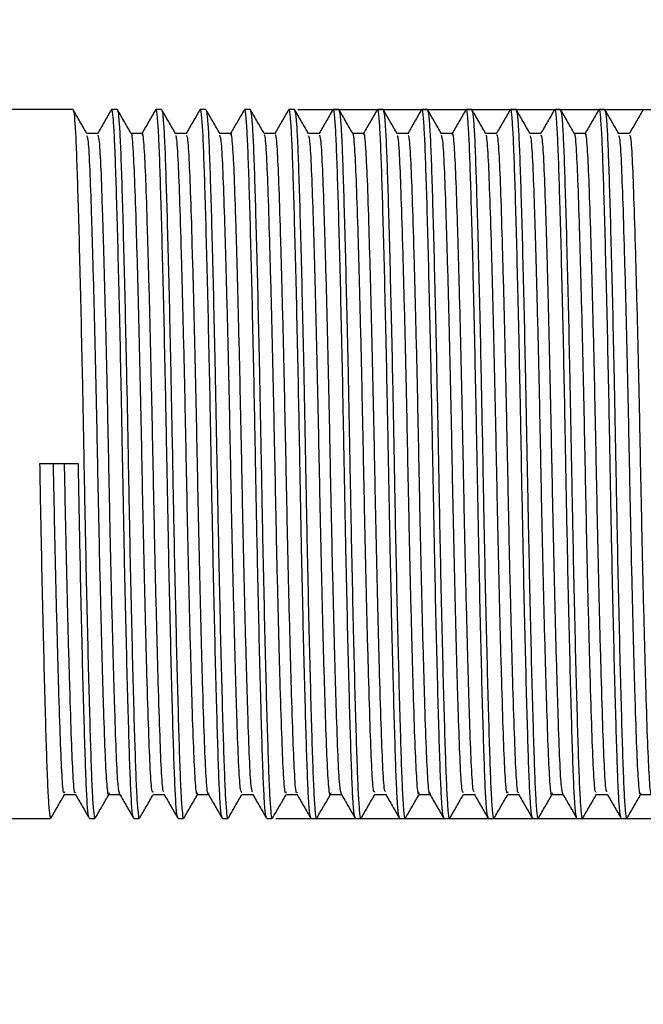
# Model space of a CAD drawing. Header units: millimetres. Extents: x -19.9 to 56, y -16 to 35.8.
# Tile 4 of 8: x 26.4 to 29.9, y -3 to 2.5. Entities that reach past the tile are written whole.
import ezdxf

# ---------------------------------------------------------------- set-up
doc = ezdxf.new("R2010")
doc.units = ezdxf.units.MM
doc.header["$PDSIZE"] = -1
doc.dimstyles.new('ISO-25', dxfattribs={"dimtxt": 2.5, "dimasz": 2.5, "dimexe": 1.25, "dimexo": 0.625, "dimtad": 1, "dimtxsty": 'Standard', "dimcen": 2.5, "dimadec": 0, "dimazin": 0, "dimtfac": 1, "dimtmove": 0, "dimatfit": 3, "dimfxl": 0, "dimarcsym": 0})

# ---------------------------------------------------------------- blocks, each defined once
blk = doc.blocks.new('*D1')
at = {"color": 0, "lineweight": -2}
for p, q in [((44.9959, 8.604), (48.2979, 8.604)), ((44.9959, 5.302), (44.9959, 8.604)), ((27.9887, 2), (48.1709, 2)), ((44.9959, -2), (44.9959, 2)), ((27.8637, -2), (48.1709, -2)), ((44.9959, -5.302), (44.9959, -8.604))]:
    blk.add_line(p, q, dxfattribs=at)
at = {"color": 0}
for points in [[(44.4455, 5.302), (45.5462, 5.302), (44.9959, 2)], [(45.5462, -5.302), (44.4455, -5.302), (44.9959, -2)]]:
    blk.add_solid(points, dxfattribs=at)
at = {"layer": 'Defpoints', "color": 0}
for p in [(26.7187, 2), (44.9959, 2), (26.5937, -2)]:
    blk.add_point(p, dxfattribs=at)
at = {"color": 0, "insert": (52.9969, 8.604), "char_height": 3.175, "attachment_point": 5}
blk.add_mtext('4,0', dxfattribs=at)
blk = doc.blocks.new('*D3')
at = {"color": 0, "lineweight": -2}
for p, q in [((0, 1.27), (0, 35.8372)), ((31.75, -0.73), (31.75, 35.8372)), ((3.302, 32.6622), (9.8531, 32.6622)), ((28.448, 32.6622), (21.8969, 32.6622))]:
    blk.add_line(p, q, dxfattribs=at)
at = {"color": 0}
for points in [[(3.302, 33.2126), (3.302, 32.1119), (0, 32.6622)], [(28.448, 32.1119), (28.448, 33.2126), (31.75, 32.6622)]]:
    blk.add_solid(points, dxfattribs=at)
at = {"layer": 'Defpoints', "color": 0}
for p in [(31.75, 32.6622), (0, 0), (31.75, -2)]:
    blk.add_point(p, dxfattribs=at)
at = {"color": 0, "insert": (15.875, 32.6622), "char_height": 3.175, "attachment_point": 5}
blk.add_mtext('31,8', dxfattribs=at)

msp = doc.modelspace()

# ---------------------------------------------------------------- linework, layer by layer
at = {"color": 7, "linetype": 'Continuous', "lineweight": 25}
for p, q in [((26.7187, 2), (11.5, 2)), ((26.9687, 2), (26.9375, 2)), ((27.2187, 2), (27.1875, 2)), ((27.4687, 2), (27.4375, 2)), ((27.7187, 2), (27.6875, 2)), ((27.9687, 2), (27.9375, 2)), ((28.2187, 2), (28.1875, 2)), ((28.4687, 2), (28.4375, 2)), ((28.7187, 2), (28.6875, 2)), ((28.9687, 2), (28.9375, 2)), ((29.2187, 2), (29.1875, 2)), ((29.4687, 2), (29.4375, 2)), ((29.7187, 2), (29.6875, 2)), ((26.8593, 1.8647), (26.7977, 1.8647)), ((27.1095, 1.8647), (27.0477, 1.8647)), ((27.3595, 1.8647), (27.2977, 1.8647)), ((27.6094, 1.8647), (27.5477, 1.8647)), ((27.8593, 1.8647), (27.7977, 1.8647)), ((28.1093, 1.8647), (28.0477, 1.8647)), ((28.3595, 1.8647), (28.2977, 1.8647)), ((28.6095, 1.8647), (28.5477, 1.8647)), ((28.8594, 1.8647), (28.7977, 1.8647)), ((29.1093, 1.8647), (29.0477, 1.8647)), ((29.3593, 1.8647), (29.2977, 1.8647)), ((29.6095, 1.8647), (29.5477, 1.8647)), ((29.8595, 1.8647), (29.7977, 1.8647)), ((26.75, 0), (26.5313, 0)), ((26.672, -1.8647), (26.7336, -1.8647)), ((26.9219, -1.8647), (26.9836, -1.8647)), ((27.1718, -1.8647), (27.2336, -1.8647)), ((27.4218, -1.8647), (27.4836, -1.8647)), ((27.672, -1.8647), (27.7336, -1.8647)), ((27.922, -1.8647), (27.9836, -1.8647)), ((28.1719, -1.8647), (28.2336, -1.8647)), ((28.4218, -1.8647), (28.4836, -1.8647)), ((28.6718, -1.8647), (28.7336, -1.8647)), ((28.922, -1.8647), (28.9836, -1.8647)), ((29.172, -1.8647), (29.2336, -1.8647)), ((29.4219, -1.8647), (29.4836, -1.8647)), ((29.6718, -1.8647), (29.7336, -1.8647)), ((29.9218, -1.8647), (29.9836, -1.8647)), ((11.5, -2), (26.5937, -2)), ((26.8125, -2), (26.8437, -2)), ((27.0625, -2), (27.0937, -2)), ((27.3125, -2), (27.3437, -2)), ((27.5625, -2), (27.5937, -2)), ((27.8125, -2), (27.8437, -2)), ((28.0625, -2), (28.0937, -2)), ((28.3125, -2), (28.3437, -2)), ((28.5625, -2), (28.5937, -2)), ((28.8125, -2), (28.8437, -2)), ((29.0625, -2), (29.0937, -2)), ((29.3125, -2), (29.3437, -2)), ((29.5625, -2), (29.5937, -2)), ((29.8125, -2), (29.8437, -2))]:
    msp.add_line(p, q, dxfattribs=at)
for points, knots in [([(26.7983, 1.8636), (26.7852, 1.8862), (26.7592, 1.9313), (26.7331, 1.9765), (26.72, 1.999)], [0, 0, 0, 0, 0.4999914, 1, 1, 1, 1]), ([(26.72, 1.9922), (26.7213, 1.9914), (26.7249, 1.9892), (26.7307, 1.9237), (26.7373, 1.8012), (26.7433, 1.6262), (26.7501, 1.404), (26.757, 1.1439), (26.7641, 0.8488), (26.7724, 0.47), (26.7802, 0.0602), (26.7877, -0.3449), (26.7946, -0.6767), (26.8016, -0.9835), (26.8086, -1.2649), (26.8155, -1.5082), (26.8219, -1.7104), (26.828, -1.8635), (26.8348, -1.9606), (26.8401, -2.0038), (26.8431, -1.9961), (26.8437, -1.9945)], [0, 0, 0, 0, 0.028836, 0.083863, 0.13734, 0.192368, 0.245841, 0.300865, 0.354341, 0.409367, 0.494928, 0.551373, 0.604848, 0.659874, 0.713351, 0.768378, 0.821854, 0.876882, 0.930356, 0.98538, 1, 1, 1, 1]), ([(26.936, 1.9987), (26.9229, 1.9761), (26.8969, 1.931), (26.8708, 1.8858), (26.8577, 1.8633)], [0, 0, 0, 0, 0.500008, 1, 1, 1, 1]), ([(27.0609, -1.9916), (27.0598, -1.9909), (27.0562, -1.9885), (27.0505, -1.9236), (27.0439, -1.8013), (27.0379, -1.6262), (27.0312, -1.404), (27.0243, -1.1439), (27.0172, -0.8488), (27.0089, -0.47), (27.0011, -0.0602), (26.9936, 0.3449), (26.9867, 0.6767), (26.9797, 0.9835), (26.9726, 1.2649), (26.9658, 1.5082), (26.9593, 1.7104), (26.9532, 1.8635), (26.9464, 1.9606), (26.9411, 2.0038), (26.9381, 1.9961), (26.9375, 1.9945)], [0, 0, 0, 0, 0.026649, 0.0818, 0.135397, 0.190549, 0.244143, 0.299291, 0.352887, 0.408037, 0.49379, 0.550363, 0.603958, 0.659108, 0.712705, 0.767856, 0.821453, 0.876605, 0.930199, 0.985347, 1, 1, 1, 1]), ([(27.0485, 1.8633), (27.0355, 1.8858), (27.0094, 1.931), (26.9833, 1.9761), (26.9703, 1.9987)], [0, 0, 0, 0, 0.499992, 1, 1, 1, 1]), ([(26.9703, 1.9917), (26.9714, 1.991), (26.975, 1.9886), (26.9807, 1.9236), (26.9873, 1.8013), (26.9933, 1.6262), (27.0001, 1.404), (27.007, 1.1439), (27.0141, 0.8488), (27.0224, 0.47), (27.0302, 0.0602), (27.0377, -0.3449), (27.0446, -0.6767), (27.0516, -0.9835), (27.0586, -1.2649), (27.0655, -1.5082), (27.0719, -1.7104), (27.078, -1.8635), (27.0848, -1.9606), (27.0901, -2.0038), (27.0931, -1.9961), (27.0937, -1.9945)], [0, 0, 0, 0, 0.027058, 0.082185, 0.13576, 0.190889, 0.24446, 0.299585, 0.353159, 0.408285, 0.494003, 0.550551, 0.604125, 0.659252, 0.712826, 0.767954, 0.821528, 0.876657, 0.930228, 0.985353, 1, 1, 1, 1]), ([(27.1862, 1.999), (27.1732, 1.9765), (27.1471, 1.9313), (27.121, 1.8862), (27.108, 1.8636)], [0, 0, 0, 0, 0.500009, 1, 1, 1, 1]), ([(27.3108, -1.9914), (27.3097, -1.9907), (27.3062, -1.9883), (27.3005, -1.9235), (27.2939, -1.8013), (27.2879, -1.6262), (27.2812, -1.404), (27.2743, -1.1439), (27.2672, -0.8488), (27.2589, -0.47), (27.2511, -0.0602), (27.2436, 0.3449), (27.2367, 0.6767), (27.2297, 0.9835), (27.2226, 1.2649), (27.2158, 1.5082), (27.2093, 1.7104), (27.2032, 1.8635), (27.1964, 1.9606), (27.1911, 2.0038), (27.1881, 1.9961), (27.1875, 1.9945)], [0, 0, 0, 0, 0.0257949, 0.0809938, 0.1346382, 0.1898385, 0.2434796, 0.2986762, 0.3523189, 0.4075172, 0.493346, 0.5499679, 0.6036107, 0.6588092, 0.712453, 0.7676524, 0.8212964, 0.8764964, 0.9301374, 0.985334, 1, 1, 1, 1]), ([(27.2987, 1.8629), (27.2856, 1.8855), (27.2596, 1.9306), (27.2335, 1.9758), (27.2204, 1.9983)], [0, 0, 0, 0, 0.499991, 1, 1, 1, 1]), ([(27.2204, 1.9914), (27.2216, 1.9907), (27.225, 1.9883), (27.2307, 1.9235), (27.2373, 1.8013), (27.2433, 1.6262), (27.2501, 1.404), (27.257, 1.1439), (27.2641, 0.8488), (27.2724, 0.47), (27.2802, 0.0602), (27.2877, -0.3449), (27.2946, -0.6767), (27.3016, -0.9835), (27.3086, -1.2649), (27.3155, -1.5082), (27.3219, -1.7104), (27.328, -1.8635), (27.3348, -1.9606), (27.3401, -2.0038), (27.3431, -1.9961), (27.3437, -1.9945)], [0, 0, 0, 0, 0.025795, 0.080994, 0.134638, 0.189839, 0.24348, 0.298676, 0.352319, 0.407517, 0.493346, 0.549968, 0.603611, 0.658809, 0.712453, 0.767652, 0.821296, 0.876496, 0.930137, 0.985334, 1, 1, 1, 1]), ([(27.4361, 1.9989), (27.4231, 1.9764), (27.397, 1.9312), (27.3709, 1.8861), (27.3579, 1.8635)], [0, 0, 0, 0, 0.50001, 1, 1, 1, 1]), ([(27.561, -1.9917), (27.5598, -1.991), (27.5563, -1.9886), (27.5505, -1.9236), (27.5439, -1.8013), (27.5379, -1.6262), (27.5312, -1.404), (27.5243, -1.1439), (27.5172, -0.8488), (27.5089, -0.47), (27.5011, -0.0602), (27.4936, 0.3449), (27.4867, 0.6767), (27.4797, 0.9835), (27.4726, 1.2649), (27.4658, 1.5082), (27.4593, 1.7104), (27.4532, 1.8635), (27.4464, 1.9606), (27.4411, 2.0038), (27.4381, 1.9961), (27.4375, 1.9945)], [0, 0, 0, 0, 0.027058, 0.082185, 0.13576, 0.190889, 0.24446, 0.299585, 0.353159, 0.408285, 0.494003, 0.550551, 0.604125, 0.659252, 0.712826, 0.767954, 0.821528, 0.876657, 0.930228, 0.985353, 1, 1, 1, 1]), ([(27.5486, 1.8631), (27.5355, 1.8857), (27.5095, 1.9308), (27.4834, 1.976), (27.4703, 1.9986)], [0, 0, 0, 0, 0.49999, 1, 1, 1, 1]), ([(27.4703, 1.9916), (27.4715, 1.9909), (27.475, 1.9885), (27.4807, 1.9236), (27.4873, 1.8013), (27.4933, 1.6262), (27.5001, 1.404), (27.507, 1.1439), (27.5141, 0.8488), (27.5224, 0.47), (27.5302, 0.0602), (27.5377, -0.3449), (27.5446, -0.6767), (27.5516, -0.9835), (27.5586, -1.2649), (27.5655, -1.5082), (27.5719, -1.7104), (27.578, -1.8635), (27.5848, -1.9606), (27.5901, -2.0038), (27.5931, -1.9961), (27.5937, -1.9945)], [0, 0, 0, 0, 0.026649, 0.0818, 0.135397, 0.190549, 0.244143, 0.299291, 0.352887, 0.408037, 0.49379, 0.550363, 0.603958, 0.659108, 0.712705, 0.767856, 0.821453, 0.876605, 0.930199, 0.985347, 1, 1, 1, 1]), ([(27.6859, 1.9986), (27.6729, 1.976), (27.6471, 1.9314), (27.6213, 1.8867), (27.6086, 1.8647)], [0, 0, 0, 0, 0.5057828, 1, 1, 1, 1]), ([(27.8112, -1.9922), (27.81, -1.9914), (27.8063, -1.9892), (27.8005, -1.9237), (27.7939, -1.8012), (27.7879, -1.6262), (27.7812, -1.404), (27.7743, -1.1439), (27.7672, -0.8488), (27.7589, -0.47), (27.7511, -0.0602), (27.7436, 0.3449), (27.7367, 0.6767), (27.7297, 0.9835), (27.7226, 1.2649), (27.7158, 1.5082), (27.7093, 1.7104), (27.7032, 1.8635), (27.6964, 1.9606), (27.6911, 2.0038), (27.6881, 1.9961), (27.6875, 1.9945)], [0, 0, 0, 0, 0.028836, 0.083863, 0.13734, 0.192368, 0.245841, 0.300865, 0.354341, 0.409367, 0.494928, 0.551373, 0.604848, 0.659874, 0.713351, 0.768378, 0.821854, 0.876882, 0.930356, 0.98538, 1, 1, 1, 1]), ([(27.7983, 1.8635), (27.7853, 1.8861), (27.7592, 1.9312), (27.7331, 1.9764), (27.7201, 1.9989)], [0, 0, 0, 0, 0.49999, 1, 1, 1, 1]), ([(27.7201, 1.992), (27.7213, 1.9913), (27.7249, 1.989), (27.7307, 1.9237), (27.7373, 1.8013), (27.7433, 1.6262), (27.7501, 1.404), (27.757, 1.1439), (27.7641, 0.8488), (27.7724, 0.47), (27.7802, 0.0602), (27.7877, -0.3449), (27.7946, -0.6767), (27.8016, -0.9835), (27.8086, -1.2649), (27.8155, -1.5082), (27.8219, -1.7104), (27.828, -1.8635), (27.8348, -1.9606), (27.8401, -2.0038), (27.8431, -1.9961), (27.8437, -1.9945)], [0, 0, 0, 0, 0.028318, 0.083374, 0.136879, 0.191937, 0.245439, 0.300493, 0.353996, 0.409052, 0.494658, 0.551133, 0.604637, 0.659693, 0.713198, 0.768254, 0.821759, 0.876816, 0.930318, 0.985372, 1, 1, 1, 1]), ([(27.9358, 1.9983), (27.9228, 1.9758), (27.897, 1.9312), (27.8713, 1.8867), (27.8586, 1.8647)], [0, 0, 0, 0, 0.506524, 1, 1, 1, 1]), ([(28.0611, -1.992), (28.0599, -1.9913), (28.0563, -1.989), (28.0505, -1.9237), (28.0439, -1.8013), (28.0379, -1.6262), (28.0312, -1.404), (28.0243, -1.1439), (28.0172, -0.8488), (28.0089, -0.47), (28.0011, -0.0602), (27.9936, 0.3449), (27.9867, 0.6767), (27.9797, 0.9835), (27.9726, 1.2649), (27.9658, 1.5082), (27.9593, 1.7104), (27.9532, 1.8635), (27.9464, 1.9606), (27.9411, 2.0038), (27.9381, 1.9961), (27.9375, 1.9945)], [0, 0, 0, 0, 0.028318, 0.083374, 0.136879, 0.191937, 0.245439, 0.300493, 0.353996, 0.409052, 0.494658, 0.551133, 0.604637, 0.659693, 0.713198, 0.768254, 0.821759, 0.876816, 0.930318, 0.985372, 1, 1, 1, 1]), ([(28.0483, 1.8636), (28.0352, 1.8862), (28.0092, 1.9313), (27.9831, 1.9765), (27.97, 1.999)], [0, 0, 0, 0, 0.499991, 1, 1, 1, 1]), ([(27.97, 1.9922), (27.9713, 1.9914), (27.9749, 1.9892), (27.9807, 1.9237), (27.9873, 1.8012), (27.9933, 1.6262), (28.0001, 1.404), (28.007, 1.1439), (28.0141, 0.8488), (28.0224, 0.47), (28.0302, 0.0602), (28.0377, -0.3449), (28.0446, -0.6767), (28.0516, -0.9835), (28.0586, -1.2649), (28.0655, -1.5082), (28.0719, -1.7104), (28.078, -1.8635), (28.0848, -1.9606), (28.0901, -2.0038), (28.0931, -1.9961), (28.0937, -1.9945)], [0, 0, 0, 0, 0.028836, 0.083863, 0.13734, 0.192368, 0.245841, 0.300865, 0.354341, 0.409367, 0.494928, 0.551373, 0.604848, 0.659874, 0.713351, 0.768378, 0.821854, 0.876882, 0.930356, 0.98538, 1, 1, 1, 1]), ([(28.186, 1.9987), (28.1729, 1.9761), (28.1471, 1.9314), (28.1213, 1.8868), (28.1086, 1.8647)], [0, 0, 0, 0, 0.505304, 1, 1, 1, 1]), ([(28.3109, -1.9916), (28.3098, -1.9909), (28.3062, -1.9885), (28.3005, -1.9236), (28.2939, -1.8013), (28.2879, -1.6262), (28.2812, -1.404), (28.2743, -1.1439), (28.2672, -0.8488), (28.2589, -0.47), (28.2511, -0.0602), (28.2436, 0.3449), (28.2367, 0.6767), (28.2297, 0.9835), (28.2226, 1.2649), (28.2158, 1.5082), (28.2093, 1.7104), (28.2032, 1.8635), (28.1964, 1.9606), (28.1911, 2.0038), (28.1881, 1.9961), (28.1875, 1.9945)], [0, 0, 0, 0, 0.026649, 0.0818, 0.135397, 0.190549, 0.244143, 0.299291, 0.352887, 0.408037, 0.49379, 0.550363, 0.603958, 0.659108, 0.712705, 0.767856, 0.821453, 0.876605, 0.930199, 0.985347, 1, 1, 1, 1]), ([(28.2985, 1.8633), (28.2855, 1.8858), (28.2594, 1.931), (28.2333, 1.9761), (28.2203, 1.9987)], [0, 0, 0, 0, 0.499992, 1, 1, 1, 1]), ([(28.2203, 1.9917), (28.2214, 1.991), (28.225, 1.9886), (28.2307, 1.9236), (28.2373, 1.8013), (28.2433, 1.6262), (28.2501, 1.404), (28.257, 1.1439), (28.2641, 0.8488), (28.2724, 0.47), (28.2802, 0.0602), (28.2877, -0.3449), (28.2946, -0.6767), (28.3016, -0.9835), (28.3086, -1.2649), (28.3155, -1.5082), (28.3219, -1.7104), (28.328, -1.8635), (28.3348, -1.9606), (28.3401, -2.0038), (28.3431, -1.9961), (28.3437, -1.9945)], [0, 0, 0, 0, 0.027058, 0.082185, 0.13576, 0.190889, 0.24446, 0.299585, 0.353159, 0.408285, 0.494003, 0.550551, 0.604125, 0.659252, 0.712826, 0.767954, 0.821528, 0.876657, 0.930228, 0.985353, 1, 1, 1, 1]), ([(28.4362, 1.999), (28.4232, 1.9765), (28.3973, 1.9317), (28.3714, 1.8869), (28.3586, 1.8647)], [0, 0, 0, 0, 0.503895, 1, 1, 1, 1]), ([(28.5608, -1.9914), (28.5597, -1.9907), (28.5562, -1.9883), (28.5505, -1.9235), (28.5439, -1.8013), (28.5379, -1.6262), (28.5312, -1.404), (28.5243, -1.1439), (28.5172, -0.8488), (28.5089, -0.47), (28.5011, -0.0602), (28.4936, 0.3449), (28.4867, 0.6767), (28.4797, 0.9835), (28.4726, 1.2649), (28.4658, 1.5082), (28.4593, 1.7104), (28.4532, 1.8635), (28.4464, 1.9606), (28.4411, 2.0038), (28.4381, 1.9961), (28.4375, 1.9945)], [0, 0, 0, 0, 0.025795, 0.080994, 0.134638, 0.189839, 0.24348, 0.298676, 0.352319, 0.407517, 0.493346, 0.549968, 0.603611, 0.658809, 0.712453, 0.767652, 0.821296, 0.876496, 0.930137, 0.985334, 1, 1, 1, 1]), ([(28.5487, 1.8629), (28.5356, 1.8855), (28.5096, 1.9306), (28.4835, 1.9758), (28.4704, 1.9983)], [0, 0, 0, 0, 0.499991, 1, 1, 1, 1]), ([(28.4704, 1.9914), (28.4716, 1.9907), (28.475, 1.9883), (28.4807, 1.9235), (28.4873, 1.8013), (28.4933, 1.6262), (28.5001, 1.404), (28.507, 1.1439), (28.5141, 0.8488), (28.5224, 0.47), (28.5302, 0.0602), (28.5377, -0.3449), (28.5446, -0.6767), (28.5516, -0.9835), (28.5586, -1.2649), (28.5655, -1.5082), (28.5719, -1.7104), (28.578, -1.8635), (28.5848, -1.9606), (28.5901, -2.0038), (28.5931, -1.9961), (28.5937, -1.9945)], [0, 0, 0, 0, 0.025795, 0.080994, 0.134638, 0.189839, 0.24348, 0.298676, 0.352319, 0.407517, 0.493346, 0.549968, 0.603611, 0.658809, 0.712453, 0.767652, 0.821296, 0.876496, 0.930137, 0.985334, 1, 1, 1, 1]), ([(28.6861, 1.9989), (28.6731, 1.9764), (28.6472, 1.9316), (28.6214, 1.8869), (28.6086, 1.8647)], [0, 0, 0, 0, 0.504329, 1, 1, 1, 1]), ([(28.811, -1.9917), (28.8098, -1.991), (28.8063, -1.9886), (28.8005, -1.9236), (28.7939, -1.8013), (28.7879, -1.6262), (28.7812, -1.404), (28.7743, -1.1439), (28.7672, -0.8488), (28.7589, -0.47), (28.7511, -0.0602), (28.7436, 0.3449), (28.7367, 0.6767), (28.7297, 0.9835), (28.7226, 1.2649), (28.7158, 1.5082), (28.7093, 1.7104), (28.7032, 1.8635), (28.6964, 1.9606), (28.6911, 2.0038), (28.6881, 1.9961), (28.6875, 1.9945)], [0, 0, 0, 0, 0.027058, 0.082185, 0.13576, 0.190889, 0.24446, 0.299585, 0.353159, 0.408285, 0.494003, 0.550551, 0.604125, 0.659252, 0.712826, 0.767954, 0.821528, 0.876657, 0.930228, 0.985353, 1, 1, 1, 1]), ([(28.7986, 1.8631), (28.7855, 1.8857), (28.7595, 1.9308), (28.7334, 1.976), (28.7203, 1.9986)], [0, 0, 0, 0, 0.49999, 1, 1, 1, 1]), ([(28.7203, 1.9916), (28.7215, 1.9909), (28.725, 1.9885), (28.7307, 1.9236), (28.7373, 1.8013), (28.7433, 1.6262), (28.7501, 1.404), (28.757, 1.1439), (28.7641, 0.8488), (28.7724, 0.47), (28.7802, 0.0602), (28.7877, -0.3449), (28.7946, -0.6767), (28.8016, -0.9835), (28.8086, -1.2649), (28.8155, -1.5082), (28.8219, -1.7104), (28.828, -1.8635), (28.8348, -1.9606), (28.8401, -2.0038), (28.8431, -1.9961), (28.8437, -1.9945)], [0, 0, 0, 0, 0.026649, 0.0818, 0.135397, 0.190549, 0.244143, 0.299291, 0.352887, 0.408037, 0.49379, 0.550363, 0.603958, 0.659108, 0.712705, 0.767856, 0.821453, 0.876605, 0.930199, 0.985347, 1, 1, 1, 1]), ([(28.9359, 1.9986), (28.9229, 1.976), (28.8971, 1.9314), (28.8713, 1.8867), (28.8586, 1.8647)], [0, 0, 0, 0, 0.5057828, 1, 1, 1, 1]), ([(29.0612, -1.9922), (29.06, -1.9914), (29.0563, -1.9892), (29.0505, -1.9237), (29.0439, -1.8012), (29.0379, -1.6262), (29.0312, -1.404), (29.0243, -1.1439), (29.0172, -0.8488), (29.0089, -0.47), (29.0011, -0.0602), (28.9936, 0.3449), (28.9867, 0.6767), (28.9797, 0.9835), (28.9726, 1.2649), (28.9658, 1.5082), (28.9593, 1.7104), (28.9532, 1.8635), (28.9464, 1.9606), (28.9411, 2.0038), (28.9381, 1.9961), (28.9375, 1.9945)], [0, 0, 0, 0, 0.028836, 0.083863, 0.13734, 0.192368, 0.245841, 0.300865, 0.354341, 0.409367, 0.494928, 0.551373, 0.604848, 0.659874, 0.713351, 0.768378, 0.821854, 0.876882, 0.930356, 0.98538, 1, 1, 1, 1]), ([(29.0483, 1.8635), (29.0353, 1.8861), (29.0092, 1.9312), (28.9831, 1.9764), (28.9701, 1.9989)], [0, 0, 0, 0, 0.49999, 1, 1, 1, 1]), ([(28.9701, 1.992), (28.9713, 1.9913), (28.9749, 1.989), (28.9807, 1.9237), (28.9873, 1.8013), (28.9933, 1.6262), (29.0001, 1.404), (29.007, 1.1439), (29.0141, 0.8488), (29.0224, 0.47), (29.0302, 0.0602), (29.0377, -0.3449), (29.0446, -0.6767), (29.0516, -0.9835), (29.0586, -1.2649), (29.0655, -1.5082), (29.0719, -1.7104), (29.078, -1.8635), (29.0848, -1.9606), (29.0901, -2.0038), (29.0931, -1.9961), (29.0937, -1.9945)], [0, 0, 0, 0, 0.028318, 0.0833739, 0.1368794, 0.1919368, 0.2454389, 0.3004926, 0.3539964, 0.4090517, 0.4946582, 0.5511335, 0.6046374, 0.6596928, 0.7131977, 0.7682541, 0.8217593, 0.8768163, 0.9303184, 0.9853719, 1, 1, 1, 1]), ([(29.1858, 1.9983), (29.1728, 1.9758), (29.147, 1.9312), (29.1213, 1.8867), (29.1086, 1.8647)], [0, 0, 0, 0, 0.506524, 1, 1, 1, 1]), ([(29.3111, -1.992), (29.3099, -1.9913), (29.3063, -1.989), (29.3005, -1.9237), (29.2939, -1.8013), (29.2879, -1.6262), (29.2812, -1.404), (29.2743, -1.1439), (29.2672, -0.8488), (29.2589, -0.47), (29.2511, -0.0602), (29.2436, 0.3449), (29.2367, 0.6767), (29.2297, 0.9835), (29.2226, 1.2649), (29.2158, 1.5082), (29.2093, 1.7104), (29.2032, 1.8635), (29.1964, 1.9606), (29.1911, 2.0038), (29.1881, 1.9961), (29.1875, 1.9945)], [0, 0, 0, 0, 0.028318, 0.083374, 0.136879, 0.191937, 0.245439, 0.300493, 0.353996, 0.409052, 0.494658, 0.551133, 0.604637, 0.659693, 0.713198, 0.768254, 0.821759, 0.876816, 0.930318, 0.985372, 1, 1, 1, 1]), ([(29.2983, 1.8636), (29.2852, 1.8862), (29.2592, 1.9313), (29.2331, 1.9765), (29.22, 1.999)], [0, 0, 0, 0, 0.499991, 1, 1, 1, 1]), ([(29.22, 1.9922), (29.2213, 1.9914), (29.2249, 1.9892), (29.2307, 1.9237), (29.2373, 1.8012), (29.2433, 1.6262), (29.2501, 1.404), (29.257, 1.1439), (29.2641, 0.8488), (29.2724, 0.47), (29.2802, 0.0602), (29.2877, -0.3449), (29.2946, -0.6767), (29.3016, -0.9835), (29.3086, -1.2649), (29.3155, -1.5082), (29.3219, -1.7104), (29.328, -1.8635), (29.3348, -1.9606), (29.3401, -2.0038), (29.3431, -1.9961), (29.3437, -1.9945)], [0, 0, 0, 0, 0.028836, 0.0838626, 0.1373395, 0.1923676, 0.2458412, 0.3008655, 0.3543408, 0.4093668, 0.4949276, 0.5513728, 0.6048481, 0.6598743, 0.7133506, 0.7683777, 0.8218543, 0.8768819, 0.9303555, 0.9853797, 1, 1, 1, 1]), ([(29.436, 1.9987), (29.4229, 1.9761), (29.3971, 1.9314), (29.3713, 1.8868), (29.3586, 1.8647)], [0, 0, 0, 0, 0.505304, 1, 1, 1, 1]), ([(29.5609, -1.9916), (29.5598, -1.9909), (29.5562, -1.9885), (29.5505, -1.9236), (29.5439, -1.8013), (29.5379, -1.6262), (29.5312, -1.404), (29.5243, -1.1439), (29.5172, -0.8488), (29.5089, -0.47), (29.5011, -0.0602), (29.4936, 0.3449), (29.4867, 0.6767), (29.4797, 0.9835), (29.4726, 1.2649), (29.4658, 1.5082), (29.4593, 1.7104), (29.4532, 1.8635), (29.4464, 1.9606), (29.4411, 2.0038), (29.4381, 1.9961), (29.4375, 1.9945)], [0, 0, 0, 0, 0.026649, 0.0818, 0.135397, 0.190549, 0.244143, 0.299291, 0.352887, 0.408037, 0.49379, 0.550363, 0.603958, 0.659108, 0.712705, 0.767856, 0.821453, 0.876605, 0.930199, 0.985347, 1, 1, 1, 1]), ([(29.5485, 1.8633), (29.5355, 1.8858), (29.5094, 1.931), (29.4833, 1.9761), (29.4703, 1.9987)], [0, 0, 0, 0, 0.499992, 1, 1, 1, 1]), ([(29.4703, 1.9917), (29.4714, 1.991), (29.475, 1.9886), (29.4807, 1.9236), (29.4873, 1.8013), (29.4933, 1.6262), (29.5001, 1.404), (29.507, 1.1439), (29.5141, 0.8488), (29.5224, 0.47), (29.5302, 0.0602), (29.5377, -0.3449), (29.5446, -0.6767), (29.5516, -0.9835), (29.5586, -1.2649), (29.5655, -1.5082), (29.5719, -1.7104), (29.578, -1.8635), (29.5848, -1.9606), (29.5901, -2.0038), (29.5931, -1.9961), (29.5937, -1.9945)], [0, 0, 0, 0, 0.027058, 0.082185, 0.13576, 0.190889, 0.24446, 0.299585, 0.353159, 0.408285, 0.494003, 0.550551, 0.604125, 0.659252, 0.712826, 0.767954, 0.821528, 0.876657, 0.930228, 0.985353, 1, 1, 1, 1]), ([(29.6862, 1.999), (29.6732, 1.9765), (29.6473, 1.9317), (29.6214, 1.8869), (29.6086, 1.8647)], [0, 0, 0, 0, 0.503895, 1, 1, 1, 1]), ([(29.8108, -1.9914), (29.8097, -1.9907), (29.8062, -1.9883), (29.8005, -1.9235), (29.7939, -1.8013), (29.7879, -1.6262), (29.7812, -1.404), (29.7743, -1.1439), (29.7672, -0.8488), (29.7589, -0.47), (29.7511, -0.0602), (29.7436, 0.3449), (29.7367, 0.6767), (29.7297, 0.9835), (29.7226, 1.2649), (29.7158, 1.5082), (29.7093, 1.7104), (29.7032, 1.8635), (29.6964, 1.9606), (29.6911, 2.0038), (29.6881, 1.9961), (29.6875, 1.9945)], [0, 0, 0, 0, 0.025795, 0.080994, 0.134638, 0.189839, 0.24348, 0.298676, 0.352319, 0.407517, 0.493346, 0.549968, 0.603611, 0.658809, 0.712453, 0.767652, 0.821296, 0.876496, 0.930137, 0.985334, 1, 1, 1, 1]), ([(29.7987, 1.8629), (29.7856, 1.8855), (29.7596, 1.9306), (29.7335, 1.9758), (29.7204, 1.9983)], [0, 0, 0, 0, 0.499991, 1, 1, 1, 1]), ([(29.7204, 1.9914), (29.7216, 1.9907), (29.725, 1.9883), (29.7307, 1.9235), (29.7373, 1.8013), (29.7433, 1.6262), (29.7501, 1.404), (29.757, 1.1439), (29.7641, 0.8488), (29.7724, 0.47), (29.7802, 0.0602), (29.7877, -0.3449), (29.7946, -0.6767), (29.8016, -0.9835), (29.8086, -1.2649), (29.8155, -1.5082), (29.8219, -1.7104), (29.828, -1.8635), (29.8348, -1.9606), (29.8401, -2.0038), (29.8431, -1.9961), (29.8437, -1.9945)], [0, 0, 0, 0, 0.025795, 0.080994, 0.134638, 0.189839, 0.24348, 0.298676, 0.352319, 0.407517, 0.493346, 0.549968, 0.603611, 0.658809, 0.712453, 0.767652, 0.821296, 0.876496, 0.930137, 0.985334, 1, 1, 1, 1]), ([(29.9361, 1.9989), (29.9231, 1.9764), (29.8972, 1.9316), (29.8714, 1.8869), (29.8586, 1.8647)], [0, 0, 0, 0, 0.504329, 1, 1, 1, 1]), ([(26.9235, -1.8554), (26.923, -1.8589), (26.919, -1.8841), (26.9115, -1.8197), (26.9022, -1.6618), (26.8932, -1.397), (26.883, -1.0482), (26.8726, -0.6313), (26.8628, -0.1827), (26.8541, 0.2739), (26.8441, 0.7184), (26.8337, 1.1242), (26.8236, 1.458), (26.8149, 1.6987), (26.8063, 1.8392), (26.8006, 1.8474), (26.7982, 1.8507)], [0, 0, 0, 0, 0.012776, 0.092138, 0.169107, 0.24516, 0.324108, 0.403713, 0.481537, 0.557122, 0.635488, 0.715159, 0.793686, 0.869338, 0.946962, 1, 1, 1, 1]), ([(26.9844, -1.8647), (26.9809, -1.8534), (26.974, -1.8313), (26.9646, -1.6588), (26.9557, -1.3979), (26.9455, -1.048), (26.9351, -0.6314), (26.9253, -0.1827), (26.9166, 0.2739), (26.9066, 0.7184), (26.8962, 1.1243), (26.8861, 1.4579), (26.8774, 1.6994), (26.8683, 1.8445), (26.8621, 1.8522), (26.8593, 1.8556)], [0, 0, 0, 0, 0.079489, 0.15658, 0.232754, 0.311827, 0.391559, 0.469507, 0.545212, 0.623702, 0.7035, 0.782151, 0.857924, 0.935671, 1, 1, 1, 1]), ([(27.1718, -1.8505), (27.1697, -1.8519), (27.1642, -1.8556), (27.1557, -1.7357), (27.147, -1.5145), (27.1371, -1.1975), (27.1267, -0.8039), (27.1165, -0.3645), (27.1077, 0.0913), (27.0982, 0.5432), (27.0878, 0.9692), (27.0775, 1.3338), (27.0683, 1.6172), (27.0592, 1.7933), (27.0523, 1.8742), (27.0487, 1.8614), (27.0485, 1.8608)], [0, 0, 0, 0, 0.04774, 0.127165, 0.203904, 0.283146, 0.364036, 0.444094, 0.521174, 0.599584, 0.680273, 0.760795, 0.838734, 0.916187, 0.996498, 1, 1, 1, 1]), ([(27.2326, -1.8486), (27.2311, -1.8491), (27.2262, -1.8508), (27.2182, -1.7347), (27.2095, -1.5147), (27.1996, -1.1974), (27.1892, -0.8039), (27.179, -0.3645), (27.1702, 0.0913), (27.1607, 0.5432), (27.1503, 0.9691), (27.14, 1.334), (27.1308, 1.6168), (27.1217, 1.7952), (27.1142, 1.8755), (27.1101, 1.8584), (27.1095, 1.8556)], [0, 0, 0, 0, 0.0345953, 0.1141062, 0.1909285, 0.2702557, 0.351233, 0.4313768, 0.5085396, 0.5870348, 0.6678105, 0.748419, 0.826442, 0.9039784, 0.984376, 1, 1, 1, 1]), ([(27.4218, -1.8556), (27.4211, -1.8584), (27.417, -1.8755), (27.4095, -1.7952), (27.4005, -1.6168), (27.3912, -1.334), (27.3809, -0.9691), (27.3705, -0.5432), (27.361, -0.0913), (27.3522, 0.3645), (27.342, 0.8039), (27.3316, 1.1974), (27.3217, 1.5147), (27.3131, 1.7347), (27.3051, 1.8508), (27.3002, 1.8491), (27.2987, 1.8486)], [0, 0, 0, 0, 0.015624, 0.096022, 0.173558, 0.251581, 0.332189, 0.412965, 0.49146, 0.568623, 0.648767, 0.729744, 0.809071, 0.885894, 0.965405, 1, 1, 1, 1]), ([(27.4843, -1.8556), (27.4836, -1.8584), (27.4795, -1.8755), (27.472, -1.7952), (27.463, -1.6168), (27.4537, -1.334), (27.4434, -0.9691), (27.433, -0.5432), (27.4235, -0.0913), (27.4147, 0.3645), (27.4045, 0.8039), (27.3941, 1.1975), (27.3842, 1.5145), (27.3756, 1.7357), (27.367, 1.8556), (27.3615, 1.8519), (27.3595, 1.8505)], [0, 0, 0, 0, 0.0153893, 0.0947424, 0.1712714, 0.2482807, 0.3278418, 0.4075681, 0.4850434, 0.5612037, 0.6403062, 0.7202314, 0.7985279, 0.8743522, 0.9528299, 1, 1, 1, 1]), ([(27.672, -1.8556), (27.6692, -1.8522), (27.6629, -1.8445), (27.6539, -1.6994), (27.6452, -1.4579), (27.6351, -1.1243), (27.6247, -0.7184), (27.6146, -0.2739), (27.606, 0.1827), (27.5961, 0.6314), (27.5858, 1.0479), (27.5755, 1.398), (27.5666, 1.6582), (27.5577, 1.8239), (27.5515, 1.8454), (27.5485, 1.8554)], [0, 0, 0, 0, 0.065162, 0.143918, 0.220672, 0.300343, 0.381175, 0.460683, 0.53737, 0.616328, 0.697093, 0.777191, 0.854352, 0.932443, 1, 1, 1, 1]), ([(27.733, -1.8507), (27.7307, -1.8474), (27.725, -1.8392), (27.7164, -1.6987), (27.7077, -1.458), (27.6976, -1.1242), (27.6872, -0.7184), (27.6771, -0.2739), (27.6685, 0.1827), (27.6586, 0.6313), (27.6483, 1.0482), (27.638, 1.397), (27.6291, 1.6618), (27.6197, 1.8197), (27.6123, 1.8841), (27.6083, 1.8589), (27.6077, 1.8554)], [0, 0, 0, 0, 0.053038, 0.130662, 0.206314, 0.284841, 0.364512, 0.442878, 0.518463, 0.596287, 0.675892, 0.75484, 0.830893, 0.907862, 0.987224, 1, 1, 1, 1]), ([(27.922, -1.8505), (27.9205, -1.8541), (27.9157, -1.8665), (27.9076, -1.7679), (27.8988, -1.5674), (27.8892, -1.2675), (27.8788, -0.8876), (27.8685, -0.4542), (27.8594, 0), (27.8502, 0.4542), (27.8399, 0.8876), (27.8296, 1.2674), (27.82, 1.5677), (27.8112, 1.7667), (27.8036, 1.8635), (27.7993, 1.8542), (27.7984, 1.8523)], [0, 0, 0, 0, 0.0331029, 0.1127907, 0.1895159, 0.2679252, 0.3484515, 0.4286447, 0.5061138, 0.5835828, 0.663776, 0.7443023, 0.8227116, 0.8994368, 0.9791246, 1, 1, 1, 1]), ([(27.9829, -1.8523), (27.982, -1.8542), (27.9777, -1.8635), (27.9701, -1.7667), (27.9613, -1.5677), (27.9517, -1.2674), (27.9413, -0.8876), (27.931, -0.4542), (27.9219, 0), (27.9127, 0.4542), (27.9024, 0.8876), (27.8921, 1.2675), (27.8825, 1.5674), (27.8737, 1.7679), (27.8656, 1.8665), (27.8607, 1.8541), (27.8593, 1.8505)], [0, 0, 0, 0, 0.020875, 0.100563, 0.177288, 0.255698, 0.336224, 0.416417, 0.493886, 0.571355, 0.651549, 0.732075, 0.810484, 0.887209, 0.966897, 1, 1, 1, 1]), ([(28.1735, -1.8554), (28.173, -1.8589), (28.169, -1.8841), (28.1615, -1.8197), (28.1522, -1.6618), (28.1432, -1.397), (28.133, -1.0482), (28.1226, -0.6313), (28.1128, -0.1827), (28.1041, 0.2739), (28.0941, 0.7184), (28.0837, 1.1242), (28.0736, 1.458), (28.0649, 1.6987), (28.0563, 1.8392), (28.0506, 1.8474), (28.0482, 1.8507)], [0, 0, 0, 0, 0.012776, 0.092138, 0.169107, 0.24516, 0.324108, 0.403713, 0.481537, 0.557122, 0.635488, 0.715159, 0.793686, 0.869338, 0.946962, 1, 1, 1, 1]), ([(28.2344, -1.8647), (28.2309, -1.8534), (28.224, -1.8313), (28.2146, -1.6588), (28.2057, -1.3979), (28.1955, -1.048), (28.1851, -0.6314), (28.1753, -0.1827), (28.1666, 0.2739), (28.1566, 0.7184), (28.1462, 1.1243), (28.1361, 1.4579), (28.1274, 1.6994), (28.1183, 1.8445), (28.1121, 1.8522), (28.1093, 1.8556)], [0, 0, 0, 0, 0.0794886, 0.1565798, 0.2327541, 0.3118275, 0.3915585, 0.4695066, 0.5452117, 0.6237024, 0.7034997, 0.7821514, 0.8579236, 0.9356715, 1, 1, 1, 1]), ([(28.4218, -1.8505), (28.4197, -1.8519), (28.4142, -1.8556), (28.4057, -1.7357), (28.397, -1.5145), (28.3871, -1.1975), (28.3767, -0.8039), (28.3665, -0.3645), (28.3577, 0.0913), (28.3482, 0.5432), (28.3378, 0.9692), (28.3275, 1.3338), (28.3183, 1.6172), (28.3092, 1.7933), (28.3023, 1.8742), (28.2987, 1.8614), (28.2985, 1.8608)], [0, 0, 0, 0, 0.04774, 0.127165, 0.203904, 0.283146, 0.364036, 0.444094, 0.521174, 0.599584, 0.680273, 0.760795, 0.838734, 0.916187, 0.996498, 1, 1, 1, 1]), ([(28.4826, -1.8486), (28.4811, -1.8491), (28.4762, -1.8508), (28.4682, -1.7347), (28.4595, -1.5147), (28.4496, -1.1974), (28.4392, -0.8039), (28.429, -0.3645), (28.4202, 0.0913), (28.4107, 0.5432), (28.4003, 0.9691), (28.39, 1.334), (28.3808, 1.6168), (28.3717, 1.7952), (28.3642, 1.8755), (28.3601, 1.8584), (28.3595, 1.8556)], [0, 0, 0, 0, 0.034595, 0.114106, 0.190929, 0.270256, 0.351233, 0.431377, 0.50854, 0.587035, 0.667811, 0.748419, 0.826442, 0.903978, 0.984376, 1, 1, 1, 1]), ([(28.6718, -1.8556), (28.6711, -1.8584), (28.667, -1.8755), (28.6595, -1.7952), (28.6505, -1.6168), (28.6412, -1.334), (28.6309, -0.9691), (28.6205, -0.5432), (28.611, -0.0913), (28.6022, 0.3645), (28.592, 0.8039), (28.5816, 1.1974), (28.5717, 1.5147), (28.5631, 1.7347), (28.5551, 1.8508), (28.5502, 1.8491), (28.5487, 1.8486)], [0, 0, 0, 0, 0.015624, 0.096022, 0.173558, 0.251581, 0.332189, 0.412965, 0.49146, 0.568623, 0.648767, 0.729744, 0.809071, 0.885894, 0.965405, 1, 1, 1, 1]), ([(28.7343, -1.8556), (28.7336, -1.8584), (28.7295, -1.8755), (28.722, -1.7952), (28.713, -1.6168), (28.7037, -1.334), (28.6934, -0.9691), (28.683, -0.5432), (28.6735, -0.0913), (28.6647, 0.3645), (28.6545, 0.8039), (28.6441, 1.1975), (28.6342, 1.5145), (28.6256, 1.7357), (28.617, 1.8556), (28.6115, 1.8519), (28.6095, 1.8505)], [0, 0, 0, 0, 0.015389, 0.094742, 0.171271, 0.248281, 0.327842, 0.407568, 0.485043, 0.561204, 0.640306, 0.720231, 0.798528, 0.874352, 0.95283, 1, 1, 1, 1]), ([(28.922, -1.8556), (28.9192, -1.8522), (28.9129, -1.8445), (28.9039, -1.6994), (28.8952, -1.4579), (28.8851, -1.1243), (28.8747, -0.7184), (28.8646, -0.2739), (28.856, 0.1827), (28.8461, 0.6314), (28.8358, 1.0479), (28.8255, 1.398), (28.8166, 1.6582), (28.8077, 1.8239), (28.8015, 1.8454), (28.7985, 1.8554)], [0, 0, 0, 0, 0.065162, 0.143918, 0.220672, 0.300343, 0.381175, 0.460683, 0.53737, 0.616328, 0.697093, 0.777191, 0.854352, 0.932443, 1, 1, 1, 1]), ([(28.983, -1.8507), (28.9807, -1.8474), (28.975, -1.8392), (28.9664, -1.6987), (28.9577, -1.458), (28.9476, -1.1242), (28.9372, -0.7184), (28.9271, -0.2739), (28.9185, 0.1827), (28.9086, 0.6313), (28.8983, 1.0482), (28.888, 1.397), (28.8791, 1.6618), (28.8697, 1.8197), (28.8623, 1.8841), (28.8583, 1.8589), (28.8577, 1.8554)], [0, 0, 0, 0, 0.053038, 0.130662, 0.206314, 0.284841, 0.364512, 0.442878, 0.518463, 0.596287, 0.675892, 0.75484, 0.830893, 0.907862, 0.987224, 1, 1, 1, 1]), ([(29.172, -1.8505), (29.1705, -1.8541), (29.1657, -1.8665), (29.1576, -1.7679), (29.1488, -1.5674), (29.1392, -1.2675), (29.1288, -0.8876), (29.1185, -0.4542), (29.1094, 0), (29.1002, 0.4542), (29.0899, 0.8876), (29.0796, 1.2674), (29.07, 1.5677), (29.0612, 1.7667), (29.0536, 1.8635), (29.0493, 1.8542), (29.0484, 1.8523)], [0, 0, 0, 0, 0.033103, 0.112791, 0.189516, 0.267925, 0.348451, 0.428645, 0.506114, 0.583583, 0.663776, 0.744302, 0.822712, 0.899437, 0.979125, 1, 1, 1, 1]), ([(29.2329, -1.8523), (29.232, -1.8542), (29.2277, -1.8635), (29.2201, -1.7667), (29.2113, -1.5677), (29.2017, -1.2674), (29.1913, -0.8876), (29.181, -0.4542), (29.1719, 0), (29.1627, 0.4542), (29.1524, 0.8876), (29.1421, 1.2675), (29.1325, 1.5674), (29.1237, 1.7679), (29.1156, 1.8665), (29.1107, 1.8541), (29.1093, 1.8505)], [0, 0, 0, 0, 0.020875, 0.100563, 0.177288, 0.255698, 0.336224, 0.416417, 0.493886, 0.571355, 0.651549, 0.732075, 0.810484, 0.887209, 0.966897, 1, 1, 1, 1]), ([(29.4235, -1.8554), (29.423, -1.8589), (29.419, -1.8841), (29.4115, -1.8197), (29.4022, -1.6618), (29.3932, -1.397), (29.383, -1.0482), (29.3726, -0.6313), (29.3628, -0.1827), (29.3541, 0.2739), (29.3441, 0.7184), (29.3337, 1.1242), (29.3236, 1.458), (29.3149, 1.6987), (29.3063, 1.8392), (29.3006, 1.8474), (29.2982, 1.8507)], [0, 0, 0, 0, 0.012776, 0.092138, 0.169107, 0.24516, 0.324108, 0.403713, 0.481537, 0.557122, 0.635488, 0.715159, 0.793686, 0.869338, 0.946962, 1, 1, 1, 1]), ([(29.4844, -1.8647), (29.4809, -1.8534), (29.474, -1.8313), (29.4646, -1.6588), (29.4557, -1.3979), (29.4455, -1.048), (29.4351, -0.6314), (29.4253, -0.1827), (29.4166, 0.2739), (29.4066, 0.7184), (29.3962, 1.1243), (29.3861, 1.4579), (29.3774, 1.6994), (29.3683, 1.8445), (29.3621, 1.8522), (29.3593, 1.8556)], [0, 0, 0, 0, 0.079489, 0.15658, 0.232754, 0.311827, 0.391559, 0.469507, 0.545212, 0.623702, 0.7035, 0.782151, 0.857924, 0.935671, 1, 1, 1, 1]), ([(29.6718, -1.8505), (29.6697, -1.8519), (29.6642, -1.8556), (29.6557, -1.7357), (29.647, -1.5145), (29.6371, -1.1975), (29.6267, -0.8039), (29.6165, -0.3645), (29.6077, 0.0913), (29.5982, 0.5432), (29.5878, 0.9692), (29.5775, 1.3338), (29.5683, 1.6172), (29.5592, 1.7933), (29.5523, 1.8742), (29.5487, 1.8614), (29.5485, 1.8608)], [0, 0, 0, 0, 0.04774, 0.127165, 0.203904, 0.283146, 0.364036, 0.444094, 0.521174, 0.599584, 0.680273, 0.760795, 0.838734, 0.916187, 0.996498, 1, 1, 1, 1]), ([(29.7326, -1.8486), (29.7311, -1.8491), (29.7262, -1.8508), (29.7182, -1.7347), (29.7095, -1.5147), (29.6996, -1.1974), (29.6892, -0.8039), (29.679, -0.3645), (29.6702, 0.0913), (29.6607, 0.5432), (29.6503, 0.9691), (29.64, 1.334), (29.6308, 1.6168), (29.6217, 1.7952), (29.6142, 1.8755), (29.6101, 1.8584), (29.6095, 1.8556)], [0, 0, 0, 0, 0.034595, 0.114106, 0.190929, 0.270256, 0.351233, 0.431377, 0.50854, 0.587035, 0.667811, 0.748419, 0.826442, 0.903978, 0.984376, 1, 1, 1, 1]), ([(29.9218, -1.8556), (29.9211, -1.8584), (29.917, -1.8755), (29.9095, -1.7952), (29.9005, -1.6168), (29.8912, -1.334), (29.8809, -0.9691), (29.8705, -0.5432), (29.861, -0.0913), (29.8522, 0.3645), (29.842, 0.8039), (29.8316, 1.1974), (29.8217, 1.5147), (29.8131, 1.7347), (29.8051, 1.8508), (29.8002, 1.8491), (29.7987, 1.8486)], [0, 0, 0, 0, 0.015624, 0.096022, 0.173558, 0.251581, 0.332189, 0.412965, 0.49146, 0.568623, 0.648767, 0.729744, 0.809071, 0.885894, 0.965405, 1, 1, 1, 1]), ([(29.9843, -1.8556), (29.9836, -1.8584), (29.9795, -1.8755), (29.972, -1.7952), (29.963, -1.6168), (29.9537, -1.334), (29.9434, -0.9691), (29.933, -0.5432), (29.9235, -0.0913), (29.9147, 0.3645), (29.9045, 0.8039), (29.8941, 1.1975), (29.8842, 1.5145), (29.8756, 1.7357), (29.867, 1.8556), (29.8615, 1.8519), (29.8595, 1.8505)], [0, 0, 0, 0, 0.015389, 0.094742, 0.171271, 0.248281, 0.327842, 0.407568, 0.485043, 0.561204, 0.640306, 0.720231, 0.798528, 0.874352, 0.95283, 1, 1, 1, 1]), ([(26.672, -1.8505), (26.6705, -1.8541), (26.6657, -1.8665), (26.6576, -1.7679), (26.6488, -1.5674), (26.6392, -1.2675), (26.6288, -0.8876), (26.6185, -0.4542), (26.6124, -0.1497), (26.6094, 0)], [0, 0, 0, 0, 0.065406, 0.222857, 0.374453, 0.529377, 0.688484, 0.846933, 1, 1, 1, 1]), ([(26.7329, -1.8523), (26.732, -1.8542), (26.7277, -1.8635), (26.7201, -1.7667), (26.7113, -1.5677), (26.7017, -1.2674), (26.6913, -0.8876), (26.681, -0.4542), (26.6749, -0.1497), (26.6719, 0)], [0, 0, 0, 0, 0.042268, 0.203616, 0.358966, 0.517726, 0.680772, 0.843144, 1, 1, 1, 1]), ([(26.5313, 0), (26.5334, -0.117), (26.5377, -0.345), (26.5446, -0.6767), (26.5516, -0.9835), (26.5586, -1.2649), (26.5655, -1.5082), (26.5719, -1.7104), (26.578, -1.8635), (26.5848, -1.9606), (26.5901, -2.0038), (26.5931, -1.9961), (26.5937, -1.9945)], [0, 0, 0, 0, 0.111757, 0.217633, 0.32658, 0.432459, 0.541408, 0.647287, 0.756237, 0.86211, 0.971053, 1, 1, 1, 1]), ([(26.8111, -1.992), (26.8099, -1.9913), (26.8063, -1.989), (26.8005, -1.9237), (26.7939, -1.8013), (26.7879, -1.6262), (26.7812, -1.404), (26.7743, -1.1439), (26.7672, -0.8488), (26.7588, -0.4699), (26.7533, -0.1778), (26.75, 0)], [0, 0, 0, 0, 0.057248, 0.168549, 0.276715, 0.388019, 0.496179, 0.607475, 0.715638, 0.826938, 1, 1, 1, 1]), ([(26.5954, -1.9983), (26.6085, -1.9758), (26.6346, -1.9306), (26.6606, -1.8855), (26.6737, -1.8629)], [0, 0, 0, 0, 0.500009, 1, 1, 1, 1]), ([(26.7329, -1.8635), (26.7459, -1.8861), (26.772, -1.9312), (26.7981, -1.9764), (26.8111, -1.9989)], [0, 0, 0, 0, 0.49999, 1, 1, 1, 1]), ([(26.8453, -1.9986), (26.8584, -1.976), (26.8842, -1.9314), (26.9099, -1.8867), (26.9227, -1.8647)], [0, 0, 0, 0, 0.505783, 1, 1, 1, 1]), ([(26.9827, -1.8631), (26.9957, -1.8857), (27.0218, -1.9308), (27.0479, -1.976), (27.0609, -1.9986)], [0, 0, 0, 0, 0.49999, 1, 1, 1, 1]), ([(27.0951, -1.9989), (27.1081, -1.9764), (27.134, -1.9316), (27.1599, -1.8869), (27.1727, -1.8647)], [0, 0, 0, 0, 0.504329, 1, 1, 1, 1]), ([(27.2326, -1.8629), (27.2456, -1.8855), (27.2717, -1.9306), (27.2978, -1.9758), (27.3108, -1.9983)], [0, 0, 0, 0, 0.499991, 1, 1, 1, 1]), ([(27.345, -1.999), (27.3581, -1.9765), (27.384, -1.9317), (27.4098, -1.8869), (27.4227, -1.8647)], [0, 0, 0, 0, 0.503895, 1, 1, 1, 1]), ([(27.4827, -1.8633), (27.4958, -1.8858), (27.5219, -1.931), (27.5479, -1.9761), (27.561, -1.9987)], [0, 0, 0, 0, 0.499992, 1, 1, 1, 1]), ([(27.5953, -1.9987), (27.6083, -1.9761), (27.6341, -1.9314), (27.6599, -1.8868), (27.6727, -1.8647)], [0, 0, 0, 0, 0.505304, 1, 1, 1, 1]), ([(27.733, -1.8636), (27.746, -1.8862), (27.7721, -1.9313), (27.7982, -1.9765), (27.8112, -1.999)], [0, 0, 0, 0, 0.499991, 1, 1, 1, 1]), ([(27.8454, -1.9983), (27.8585, -1.9758), (27.8842, -1.9312), (27.91, -1.8867), (27.9227, -1.8647)], [0, 0, 0, 0, 0.506524, 1, 1, 1, 1]), ([(27.9829, -1.8635), (27.9959, -1.8861), (28.022, -1.9312), (28.0481, -1.9764), (28.0611, -1.9989)], [0, 0, 0, 0, 0.49999, 1, 1, 1, 1]), ([(28.0953, -1.9986), (28.1084, -1.976), (28.1342, -1.9314), (28.1599, -1.8867), (28.1727, -1.8647)], [0, 0, 0, 0, 0.505783, 1, 1, 1, 1]), ([(28.2327, -1.8631), (28.2457, -1.8857), (28.2718, -1.9308), (28.2979, -1.976), (28.3109, -1.9986)], [0, 0, 0, 0, 0.49999, 1, 1, 1, 1]), ([(28.3451, -1.9989), (28.3581, -1.9764), (28.384, -1.9316), (28.4099, -1.8869), (28.4227, -1.8647)], [0, 0, 0, 0, 0.504329, 1, 1, 1, 1]), ([(28.4826, -1.8629), (28.4956, -1.8855), (28.5217, -1.9306), (28.5478, -1.9758), (28.5608, -1.9983)], [0, 0, 0, 0, 0.499991, 1, 1, 1, 1]), ([(28.595, -1.999), (28.6081, -1.9765), (28.634, -1.9317), (28.6598, -1.8869), (28.6727, -1.8647)], [0, 0, 0, 0, 0.503895, 1, 1, 1, 1]), ([(28.7327, -1.8633), (28.7458, -1.8858), (28.7719, -1.931), (28.7979, -1.9761), (28.811, -1.9987)], [0, 0, 0, 0, 0.499992, 1, 1, 1, 1]), ([(28.8453, -1.9987), (28.8583, -1.9761), (28.8841, -1.9314), (28.9099, -1.8868), (28.9227, -1.8647)], [0, 0, 0, 0, 0.505304, 1, 1, 1, 1]), ([(28.983, -1.8636), (28.996, -1.8862), (29.0221, -1.9313), (29.0482, -1.9765), (29.0612, -1.999)], [0, 0, 0, 0, 0.499991, 1, 1, 1, 1]), ([(29.0954, -1.9983), (29.1085, -1.9758), (29.1342, -1.9312), (29.16, -1.8867), (29.1727, -1.8647)], [0, 0, 0, 0, 0.506524, 1, 1, 1, 1]), ([(29.2329, -1.8635), (29.2459, -1.8861), (29.272, -1.9312), (29.2981, -1.9764), (29.3111, -1.9989)], [0, 0, 0, 0, 0.49999, 1, 1, 1, 1]), ([(29.3453, -1.9986), (29.3584, -1.976), (29.3842, -1.9314), (29.4099, -1.8867), (29.4227, -1.8647)], [0, 0, 0, 0, 0.505783, 1, 1, 1, 1]), ([(29.4827, -1.8631), (29.4957, -1.8857), (29.5218, -1.9308), (29.5479, -1.976), (29.5609, -1.9986)], [0, 0, 0, 0, 0.49999, 1, 1, 1, 1]), ([(29.5951, -1.9989), (29.6081, -1.9764), (29.634, -1.9316), (29.6599, -1.8869), (29.6727, -1.8647)], [0, 0, 0, 0, 0.5043289, 1, 1, 1, 1]), ([(29.7326, -1.8629), (29.7456, -1.8855), (29.7717, -1.9306), (29.7978, -1.9758), (29.8108, -1.9983)], [0, 0, 0, 0, 0.499991, 1, 1, 1, 1]), ([(29.845, -1.999), (29.8581, -1.9765), (29.884, -1.9317), (29.9098, -1.8869), (29.9227, -1.8647)], [0, 0, 0, 0, 0.503895, 1, 1, 1, 1])]:
    msp.add_open_spline(points, degree=3, knots=knots, dxfattribs=at)

# ---------------------------------------------------------------- dimensions: what is measured, and where the dimension line sits
dim = msp.add_linear_dim(base=(31.75, 32.6622381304), p1=(0, 0), p2=(31.75, -2), dimstyle='ISO-25', override={"dimtxt": 3.175, "dimasz": 3.302, "dimexe": 3.175, "dimexo": 1.27, "dimgap": 1.524, "dimtad": 0, "dimtih": 1, "dimtoh": 1, "dimdec": 1, "dimzin": 0, "dimadec": 2, "dimtdec": 5, "dimtzin": 0})
dim.commit()
dim.dimension.update_dxf_attribs({"geometry": '*D3', "text_midpoint": (15.875, 32.6622381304)})
dim = msp.add_linear_dim(base=(44.9959, 2), p1=(26.5937, -2), p2=(26.7187, 2), angle=90, dimstyle='ISO-25', override={"dimtxt": 3.175, "dimasz": 3.302, "dimexe": 3.175, "dimexo": 1.27, "dimgap": 1.524, "dimtad": 0, "dimtih": 1, "dimtoh": 1, "dimdec": 1, "dimzin": 0, "dimadec": 2, "dimtdec": 5, "dimtzin": 0})
dim.commit()
dim.dimension.update_dxf_attribs({"geometry": '*D1', "text_midpoint": (52.9969, 8.604)})

doc.saveas('drawing.dxf')
